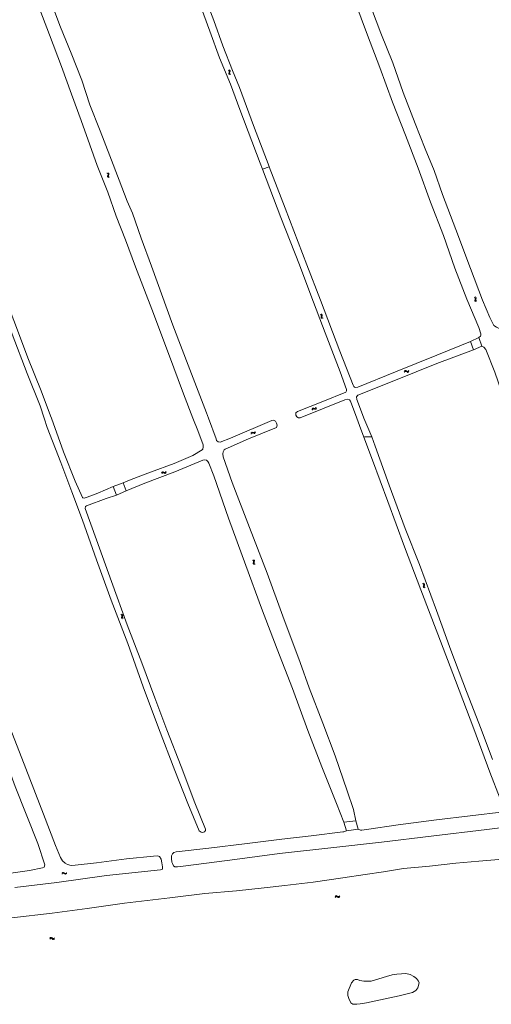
# Model space of a CAD drawing. Header units: metres. Extents: x 189705 to 199106, y 581686 to 588448.
# Tile 79 of 256: x 192565 to 192820, y 584683 to 585216. Entities that reach past the tile are written whole.
import ezdxf

# ---------------------------------------------------------------- set-up
doc = ezdxf.new("R2010")
doc.units = ezdxf.units.M
doc.layers.add('B-WA-OG-GBKN-G', color=7, linetype='Continuous', lineweight=18)

msp = doc.modelspace()

# ---------------------------------------------------------------- linework, layer by layer
at = {"layer": 'B-WA-OG-GBKN-G'}
for p, q in [((192677.808, 585188.123), (192677.459, 585188.335)), ((192677.699, 585186.431), (192677.702, 585186.77)), ((192677.899, 585186.173), (192677.699, 585186.431)), ((192677.702, 585186.77), (192677.854, 585187.147)), ((192678.012, 585187.855), (192677.808, 585188.123)), ((192677.854, 585187.147), (192678.006, 585187.526)), ((192678.249, 585185.963), (192677.899, 585186.173)), ((192678.28, 585188.278), (192677.93, 585188.49)), ((192678.006, 585187.526), (192678.012, 585187.855)), ((192678.173, 585186.591), (192678.176, 585186.917)), ((192678.373, 585186.33), (192678.173, 585186.591)), ((192678.176, 585186.917), (192678.325, 585187.304)), ((192678.486, 585188.011), (192678.28, 585188.278)), ((192678.325, 585187.304), (192678.48, 585187.682)), ((192678.72, 585186.118), (192678.373, 585186.33)), ((192678.48, 585187.682), (192678.486, 585188.011)), ((192611.776, 585132.623), (192612.141, 585132.442)), ((192612.141, 585132.442), (192612.362, 585132.199)), ((192612.272, 585131.476), (192612.151, 585131.086)), ((192612.232, 585132.818), (192612.598, 585132.64)), ((192612.387, 585131.874), (192612.272, 585131.476)), ((192612.362, 585132.199), (192612.387, 585131.874)), ((192612.598, 585132.64), (192612.821, 585132.4)), ((192612.728, 585131.673), (192612.609, 585131.282)), ((192612.847, 585132.062), (192612.728, 585131.673)), ((192612.821, 585132.4), (192612.847, 585132.062)), ((192612.151, 585131.086), (192612.173, 585130.758)), ((192612.173, 585130.758), (192612.401, 585130.509)), ((192612.401, 585130.509), (192612.768, 585130.328)), ((192612.609, 585131.282), (192612.632, 585130.954)), ((192612.632, 585130.954), (192612.858, 585130.704)), ((192612.858, 585130.704), (192613.224, 585130.524)), ((192810.549, 585065.426), (192810.911, 585065.239)), ((192811.026, 585064.271), (192810.898, 585063.883)), ((192810.898, 585063.883), (192810.915, 585063.555)), ((192810.911, 585065.239), (192811.128, 585064.993)), ((192810.915, 585063.555), (192811.139, 585063.302)), ((192811.009, 585065.614), (192811.372, 585065.429)), ((192811.148, 585064.667), (192811.026, 585064.271)), ((192811.128, 585064.993), (192811.148, 585064.667)), ((192811.139, 585063.302), (192811.502, 585063.115)), ((192811.485, 585064.461), (192811.36, 585064.072)), ((192811.36, 585064.072), (192811.377, 585063.743)), ((192811.372, 585065.429), (192811.59, 585065.186)), ((192811.377, 585063.743), (192811.599, 585063.49)), ((192811.61, 585064.847), (192811.485, 585064.461)), ((192811.59, 585065.186), (192811.61, 585064.847)), ((192811.599, 585063.49), (192811.962, 585063.303)), ((192727.576, 585055.961), (192727.2, 585056.122)), ((192727.815, 585055.724), (192727.576, 585055.961)), ((192728.022, 585056.18), (192727.646, 585056.341)), ((192727.659, 585054.606), (192727.757, 585055.001)), ((192727.703, 585054.27), (192727.659, 585054.606)), ((192727.938, 585054.042), (192727.703, 585054.27)), ((192727.757, 585055.001), (192727.855, 585055.397)), ((192727.855, 585055.397), (192727.815, 585055.724)), ((192728.313, 585053.883), (192727.938, 585054.042)), ((192728.262, 585055.944), (192728.022, 585056.18)), ((192728.107, 585054.818), (192728.202, 585055.222)), ((192728.15, 585054.495), (192728.107, 585054.818)), ((192728.384, 585054.264), (192728.15, 585054.495)), ((192728.202, 585055.222), (192728.302, 585055.617)), ((192728.302, 585055.617), (192728.262, 585055.944)), ((192728.758, 585054.102), (192728.384, 585054.264)), ((192772.696, 585025.216), (192772.941, 585025.542)), ((192772.8, 585024.731), (192773.048, 585025.054)), ((192772.941, 585025.542), (192773.219, 585025.714)), ((192773.048, 585025.054), (192773.328, 585025.225)), ((192773.219, 585025.714), (192773.556, 585025.675)), ((192773.328, 585025.225), (192773.652, 585025.188)), ((192773.556, 585025.675), (192773.915, 585025.483)), ((192773.652, 585025.188), (192774.021, 585024.998)), ((192773.915, 585025.483), (192774.276, 585025.292)), ((192774.021, 585024.998), (192774.38, 585024.804)), ((192774.276, 585025.292), (192774.602, 585025.251)), ((192774.38, 585024.804), (192774.707, 585024.764)), ((192774.602, 585025.251), (192774.89, 585025.425)), ((192774.707, 585024.764), (192774.995, 585024.94)), ((192774.89, 585025.425), (192775.138, 585025.751)), ((192774.995, 585024.94), (192775.242, 585025.265)), ((192722.715, 585004.659), (192722.852, 585005.043)), ((192722.852, 585005.043), (192723.066, 585005.291)), ((192722.96, 585004.227), (192723.099, 585004.61)), ((192723.066, 585005.291), (192723.398, 585005.354)), ((192723.099, 585004.61), (192723.316, 585004.857)), ((192723.316, 585004.857), (192723.636, 585004.919)), ((192723.398, 585005.354), (192723.798, 585005.279)), ((192723.636, 585004.919), (192724.045, 585004.848)), ((192723.798, 585005.279), (192724.2, 585005.205)), ((192724.045, 585004.848), (192724.446, 585004.771)), ((192724.2, 585005.205), (192724.524, 585005.264)), ((192724.446, 585004.771), (192724.769, 585004.83)), ((192724.524, 585005.264), (192724.746, 585005.516)), ((192724.746, 585005.516), (192724.885, 585005.9)), ((192724.769, 585004.83), (192724.991, 585005.084)), ((192724.991, 585005.084), (192725.13, 585005.468)), ((192691.824, 584992.384), (192692.012, 584992.747)), ((192689.698, 584991.802), (192689.884, 584992.164)), ((192689.884, 584992.164), (192690.129, 584992.382)), ((192689.884, 584991.341), (192690.073, 584991.702)), ((192690.073, 584991.702), (192690.32, 584991.919)), ((192690.129, 584992.382), (192690.467, 584992.401)), ((192690.32, 584991.919), (192690.645, 584991.938)), ((192690.467, 584992.401), (192690.853, 584992.274)), ((192690.645, 584991.938), (192691.041, 584991.814)), ((192690.853, 584992.274), (192691.242, 584992.147)), ((192691.041, 584991.814), (192691.428, 584991.685)), ((192691.242, 584992.147), (192691.57, 584992.163)), ((192691.428, 584991.685), (192691.757, 584991.701)), ((192691.57, 584992.163), (192691.824, 584992.384)), ((192691.757, 584991.701), (192692.01, 584991.924)), ((192692.01, 584991.924), (192692.198, 584992.287)), ((192641.345, 584970.402), (192641.572, 584970.74)), ((192641.475, 584969.923), (192641.705, 584970.259)), ((192641.572, 584970.74), (192641.841, 584970.927)), ((192641.705, 584970.259), (192641.976, 584970.444)), ((192641.841, 584970.927), (192642.179, 584970.906)), ((192641.976, 584970.444), (192642.301, 584970.425)), ((192642.179, 584970.906), (192642.548, 584970.734)), ((192642.301, 584970.425), (192642.68, 584970.255)), ((192642.548, 584970.734), (192642.918, 584970.563)), ((192642.68, 584970.255), (192643.049, 584970.081)), ((192642.918, 584970.563), (192643.247, 584970.539)), ((192643.049, 584970.081), (192643.377, 584970.058)), ((192643.247, 584970.539), (192643.525, 584970.729)), ((192643.377, 584970.058), (192643.655, 584970.249)), ((192643.525, 584970.729), (192643.754, 584971.067)), ((192643.655, 584970.249), (192643.885, 584970.588)), ((192690.561, 584923.039), (192690.927, 584922.86)), ((192690.927, 584922.86), (192691.149, 584922.618)), ((192691.063, 584921.894), (192690.943, 584921.504)), ((192690.943, 584921.504), (192690.967, 584921.176)), ((192690.967, 584921.176), (192691.196, 584920.928)), ((192691.017, 584923.237), (192691.384, 584923.06)), ((192691.177, 584922.293), (192691.063, 584921.894)), ((192691.149, 584922.618), (192691.177, 584922.293)), ((192691.196, 584920.928), (192691.564, 584920.749)), ((192691.384, 584923.06), (192691.608, 584922.821)), ((192691.518, 584922.094), (192691.401, 584921.702)), ((192691.401, 584921.702), (192691.425, 584921.374)), ((192691.425, 584921.374), (192691.652, 584921.126)), ((192691.635, 584922.483), (192691.518, 584922.094)), ((192691.608, 584922.821), (192691.635, 584922.483)), ((192691.652, 584921.126), (192692.02, 584920.947)), ((192782.62, 584910.365), (192782.987, 584910.188)), ((192782.987, 584910.188), (192783.211, 584909.947)), ((192783.128, 584909.223), (192783.01, 584908.832)), ((192783.01, 584908.832), (192783.036, 584908.504)), ((192783.036, 584908.504), (192783.267, 584908.258)), ((192783.075, 584910.565), (192783.443, 584910.39)), ((192783.239, 584909.623), (192783.128, 584909.223)), ((192783.211, 584909.947), (192783.239, 584909.623)), ((192783.267, 584908.258), (192783.635, 584908.081)), ((192783.443, 584910.39), (192783.668, 584910.153)), ((192783.582, 584909.425), (192783.467, 584909.033)), ((192783.467, 584909.033), (192783.493, 584908.705)), ((192783.493, 584908.705), (192783.721, 584908.458)), ((192783.697, 584909.815), (192783.582, 584909.425)), ((192783.668, 584910.153), (192783.697, 584909.815)), ((192783.721, 584908.458), (192784.09, 584908.281)), ((192619.277, 584893.673), (192619.643, 584893.493)), ((192619.643, 584893.493), (192619.865, 584893.251)), ((192619.777, 584892.528), (192619.657, 584892.138)), ((192619.657, 584892.138), (192619.681, 584891.809)), ((192619.681, 584891.809), (192619.909, 584891.561)), ((192619.733, 584893.87), (192620.1, 584893.693)), ((192619.891, 584892.926), (192619.777, 584892.528)), ((192619.865, 584893.251), (192619.891, 584892.926)), ((192619.909, 584891.561), (192620.277, 584891.382)), ((192620.1, 584893.693), (192620.323, 584893.453)), ((192620.232, 584892.726), (192620.115, 584892.335)), ((192620.115, 584892.335), (192620.139, 584892.007)), ((192620.139, 584892.007), (192620.365, 584891.758)), ((192620.35, 584893.116), (192620.232, 584892.726)), ((192620.323, 584893.453), (192620.35, 584893.116)), ((192620.365, 584891.758), (192620.733, 584891.579)), ((192587.45, 584753.525), (192587.711, 584753.838)), ((192587.53, 584753.035), (192587.794, 584753.346)), ((192587.711, 584753.838), (192587.997, 584753.997)), ((192587.794, 584753.346), (192588.082, 584753.503)), ((192587.997, 584753.997), (192588.331, 584753.941)), ((192588.082, 584753.503), (192588.404, 584753.45)), ((192588.331, 584753.941), (192588.681, 584753.732)), ((192588.404, 584753.45), (192588.763, 584753.243)), ((192588.681, 584753.732), (192589.032, 584753.524)), ((192588.763, 584753.243), (192589.112, 584753.032)), ((192589.032, 584753.524), (192589.356, 584753.467)), ((192589.112, 584753.032), (192589.437, 584752.975)), ((192589.356, 584753.467), (192589.652, 584753.627)), ((192589.437, 584752.975), (192589.733, 584753.137)), ((192589.652, 584753.627), (192589.915, 584753.94)), ((192589.733, 584753.137), (192589.996, 584753.45)), ((192735.278, 584740.958), (192735.549, 584741.262)), ((192735.343, 584740.465), (192735.616, 584740.768)), ((192735.549, 584741.262), (192735.84, 584741.411)), ((192735.616, 584740.768), (192735.909, 584740.915)), ((192735.84, 584741.411), (192736.172, 584741.345)), ((192735.909, 584740.915), (192736.229, 584740.852)), ((192736.172, 584741.345), (192736.514, 584741.125)), ((192736.229, 584740.852), (192736.581, 584740.633)), ((192736.514, 584741.125), (192736.859, 584740.906)), ((192736.581, 584740.633), (192736.924, 584740.411)), ((192736.859, 584740.906), (192737.181, 584740.839)), ((192736.924, 584740.411), (192737.246, 584740.344)), ((192737.181, 584740.839), (192737.482, 584740.989)), ((192737.246, 584740.344), (192737.547, 584740.497)), ((192737.482, 584740.989), (192737.755, 584741.293)), ((192737.547, 584740.497), (192737.82, 584740.801)), ((192580.936, 584718.402), (192581.23, 584718.684)), ((192580.962, 584717.906), (192581.258, 584718.186)), ((192581.23, 584718.684), (192581.532, 584718.81)), ((192581.258, 584718.186), (192581.562, 584718.31)), ((192581.532, 584718.81), (192581.858, 584718.718)), ((192581.562, 584718.31), (192581.876, 584718.222)), ((192581.858, 584718.718), (192582.182, 584718.472)), ((192581.876, 584718.222), (192582.21, 584717.976)), ((192582.182, 584718.472), (192582.508, 584718.226)), ((192582.21, 584717.976), (192582.534, 584717.728)), ((192582.508, 584718.226), (192582.824, 584718.134)), ((192582.534, 584717.728), (192582.85, 584717.636)), ((192582.824, 584718.134), (192583.136, 584718.26)), ((192582.85, 584717.636), (192583.162, 584717.764)), ((192583.136, 584718.26), (192583.432, 584718.542)), ((192583.162, 584717.764), (192583.458, 584718.046))]:
    msp.add_line(p, q, dxfattribs=at)
at = {"layer": 'B-WA-OG-GBKN-G', "flags": 128}
for points in [[(192813.146, 585043.618), (192813.884, 585044.324), (192814.126, 585044.821), (192814.158, 585045.637), (192812.974, 585049.097), (192806.595, 585064.357), (192800.094, 585081.127), (192793.923, 585098.844), (192786.884, 585116.859), (192780.169, 585135.364), (192773.437, 585153.204), (192766.302, 585170.981), (192759.438, 585189.907), (192752.715, 585207.291), (192745.983, 585225.682), (192741.405, 585236.442), (192737.468, 585246.746), (192732.977, 585259.459), (192726.404, 585276.247), (192720.428, 585291.861), (192714.864, 585307.3), (192712.097, 585313.389), (192711.384, 585316.149), (192711.118, 585319.392)], [(192626.731, 585282.041), (192608.682, 585272.297), (192588.615, 585261.884), (192572.585, 585253.357), (192572.221, 585252.013), (192572.467, 585250.812), (192576.306, 585239.871), (192581.443, 585225.575), (192586.736, 585211.755), (192592.463, 585197.541), (192598.106, 585182.976), (192602.582, 585169.695), (192608.092, 585155.605), (192613.292, 585142.034), (192618.441, 585128.793), (192622.807, 585117.458), (192625.63, 585110.966), (192630.365, 585097.478), (192635.914, 585082.23), (192647.493, 585050.304), (192656.661, 585026.258), (192665.616, 585002.816), (192666.67, 585000)], [(192699.516, 585136.118), (192699.5, 585136.161), (192691.17, 585158.406), (192683.47, 585178.964), (192679.787, 585188.248), (192674.495, 585201.551), (192669.602, 585215.283), (192664.312, 585229.584)], [(192658.303, 585000), (192653.13, 585013.186), (192645.113, 585035.055), (192636.118, 585058.957), (192627.254, 585081.858), (192621.756, 585096.496), (192616.854, 585109.416), (192612.222, 585122.252), (192606.537, 585136.714), (192602.585, 585147.945), (192597.777, 585161.123), (192592.578, 585175.305), (192587.163, 585190.315), (192580.614, 585207.489), (192574.642, 585223.556)], [(192662.294, 585223.832), (192667.498, 585209.574), (192672.68, 585195.122), (192678.603, 585180.744), (192683.626, 585167.044), (192694.749, 585138.027), (192696.003, 585134.729)], [(192754.945, 585221.729), (192760.007, 585208.481), (192766.474, 585192.333), (192772.187, 585176.386), (192778.55, 585159.423), (192784.05, 585145.878), (192788.848, 585134.023), (192793.48, 585121.134), (192800.572, 585102.085), (192808.613, 585080.978), (192815.045, 585063.918), (192819.069, 585054.442), (192821.235, 585050.212), (192822.537, 585049.287), (192824.081, 585048.583), (192824.896, 585048.64)], [(192577.838, 585000), (192575.674, 585006.707), (192568.519, 585024.195), (192560.541, 585045.493), (192553.49, 585064.4), (192547.1, 585081.856), (192540.969, 585097.625), (192534.947, 585114.354), (192528.789, 585130.461), (192522.426, 585147.677), (192517.093, 585161.642), (192509.679, 585181.083), (192502.895, 585199.861), (192498.031, 585210.463), (192497.184, 585211.685), (192495.975, 585212.256), (192495.541, 585212.205), (192494.381, 585211.68), (192493.542, 585210.988), (192479.459, 585203.616), (192459.515, 585192.634)], [(192503.29, 585216.244), (192502.471, 585215.304), (192501.878, 585213.733), (192501.896, 585212.357), (192502.286, 585210.525), (192507.084, 585197.44), (192513.264, 585182.026), (192520.534, 585163.112), (192527.668, 585143.485), (192533.835, 585127.026), (192540.879, 585108.651), (192547.508, 585090.307), (192550.484, 585082.285), (192554.274, 585071.219), (192562.253, 585050.575), (192569.009, 585032.607), (192576.144, 585014.813), (192581.292, 585001.187)], [(192699.516, 585136.118), (192696.003, 585134.729)], [(192696.003, 585134.729), (192705.924, 585108.642), (192715.971, 585082.945), (192722.208, 585066.549), (192729.882, 585046.142), (192738.076, 585025.097), (192741.515, 585015.477), (192741.439, 585014.793), (192741.021, 585014.01), (192728.703, 585008.936), (192714.974, 585003.617), (192714.026, 585002.789), (192714.017, 585001.577), (192714.503, 585000.75), (192715.496, 585000.057), (192716.334, 585000.102), (192740.585, 585009.964), (192742.194, 585010.153), (192743.11, 585009.846), (192743.573, 585009.086), (192746.967, 585000)], [(192808.618, 585041.474), (192790.239, 585034), (192767.927, 585025.023), (192747.609, 585016.709), (192746.309, 585016.52), (192745.735, 585016.707), (192745.338, 585017.158), (192745.017, 585017.83), (192737.797, 585036.143), (192727.303, 585063.866), (192719.882, 585083.001), (192708.326, 585113.707), (192699.516, 585136.118)], [(192813.146, 585043.618), (192808.618, 585041.474)], [(192810.233, 585036.956), (192808.618, 585041.474)], [(192813.146, 585043.618), (192814.717, 585038.99)], [(192750.855, 585000), (192750.024, 585001.998), (192746.983, 585010.019), (192746.838, 585011.463), (192747.509, 585012.379), (192768.037, 585020.462), (192790.25, 585029.472), (192810.233, 585036.956)], [(192810.233, 585036.956), (192814.717, 585038.99)], [(192814.717, 585038.99), (192815.831, 585038.462), (192816.847, 585037.052), (192821.778, 585024.789), (192828.658, 585005.021), (192830.6, 585000)], [(192554.571, 584751.877), (192556.097, 584752.663), (192558.45, 584753.449), (192569.851, 584755.037), (192576.831, 584756.385), (192577.801, 584756.888), (192578.216, 584758.115), (192574.315, 584769.583), (192562.167, 584800.538), (192551.052, 584830.483), (192541.496, 584856.666), (192536.138, 584871.444), (192535.175, 584876.214), (192530.405, 584885.512), (192523.591, 584903.033), (192513.905, 584929.034), (192503.883, 584955.062), (192494.339, 584980.638), (192487.002, 585000)], [(192616.921, 584958.271), (192611.314, 584956.532), (192600.69, 584952.442), (192600.21, 584952.075), (192599.923, 584951.105), (192606.088, 584934.006), (192614.34, 584911.432), (192622.651, 584888.021), (192630.742, 584867.489), (192637.722, 584848.521), (192644.112, 584831.228), (192651.968, 584811.33), (192659.397, 584791.636), (192665.065, 584777.386), (192665.054, 584776.692), (192664.512, 584775.917), (192663.501, 584775.653), (192662.725, 584775.694), (192661.685, 584776.574), (192655.557, 584791.375), (192648.556, 584809.149), (192639.743, 584832.336), (192631.389, 584854.522), (192623.078, 584877.852), (192614.031, 584901.458), (192606.197, 584923.245), (192598.485, 584944.654), (192592.767, 584960.15), (192586.763, 584975.993), (192579.457, 584994.982), (192577.838, 585000)], [(192581.292, 585001.187), (192581.716, 585000)], [(192581.716, 585000), (192588.221, 584981.769), (192594.53, 584965.834), (192598.481, 584957.08), (192598.797, 584956.804), (192599.491, 584956.701), (192601.003, 584957.138), (192606.876, 584959.376), (192615.069, 584962.878)], [(192620.584, 584964.862), (192624.821, 584966.788), (192635.393, 584970.624), (192648.253, 584975.386), (192658.193, 584979.814), (192663.281, 584982.748), (192663.649, 584983.115), (192663.936, 584984.34), (192663.815, 584985.453), (192660.956, 584993.236), (192658.303, 585000)], [(192666.67, 585000), (192670.867, 584988.781), (192671.111, 584987.943), (192671.937, 584987.136), (192672.988, 584986.94), (192678.739, 584989.159), (192700.957, 584998.636), (192701.897, 584998.808), (192702.958, 584998.348), (192703.579, 584997.305), (192703.874, 584996.182), (192703.617, 584994.947), (192688.336, 584988.8), (192675.811, 584983.221), (192675.188, 584982.854), (192674.635, 584981.772), (192674.501, 584980.69), (192674.683, 584979.005), (192679.648, 584965.042), (192688.979, 584940.701), (192698.433, 584915.961), (192706.959, 584892.795), (192716.391, 584867.626), (192721.225, 584853.874), (192728.578, 584834.845), (192735.302, 584817.039), (192741.784, 584798.152), (192745.236, 584788.058), (192746.559, 584781.939)], [(192746.967, 585000), (192749.191, 584994.045), (192755.428, 584977.297), (192763.734, 584954.917), (192772.835, 584930.312), (192781.715, 584906.931), (192790.805, 584883.064), (192800.48, 584857.842), (192810.422, 584831.75), (192818.993, 584808.302), (192824.555, 584793.735)], [(192755.076, 584989.845), (192750.855, 585000)], [(192751.24, 584989.763), (192755.076, 584989.845)], [(192820.385, 584815.039), (192814.258, 584831.556), (192806.341, 584851.875), (192797.859, 584874.397), (192790.084, 584895.862), (192780.883, 584920.676), (192773.265, 584940.19), (192764.55, 584963.594), (192757.007, 584984.806), (192755.076, 584989.845)], [(192622.192, 584960.633), (192632.325, 584964.786), (192648.556, 584970.973), (192663.613, 584977.12), (192664.737, 584977.374), (192665.655, 584977.261), (192666.308, 584976.555), (192666.929, 584975.513), (192669.565, 584968.772), (192677.551, 584945.851), (192686.881, 584920.254), (192695.397, 584897.159), (192703.832, 584874.819), (192712.137, 584853.654), (192720.43, 584830.82), (192728.082, 584811.174), (192736.086, 584791.231), (192740.034, 584781.116)], [(192615.069, 584962.878), (192620.584, 584964.862)], [(192616.921, 584958.271), (192615.069, 584962.878)], [(192620.584, 584964.862), (192622.192, 584960.633)], [(192622.192, 584960.633), (192616.921, 584958.271)], [(192556.955, 584838.566), (192567.84, 584810.223), (192577.398, 584785.527), (192583.955, 584768.485), (192586.648, 584762.072), (192587.783, 584760.339), (192589.099, 584758.993), (192590.429, 584758.216), (192592.341, 584757.735), (192594.5, 584757.836), (192606.094, 584759.23), (192622.303, 584761.277), (192637.038, 584762.796), (192639.145, 584762.949), (192640.178, 584762.65), (192641.081, 584761.098), (192641.44, 584759.237), (192641.799, 584757.078), (192641.901, 584755.799), (192640.789, 584755.412), (192611.617, 584752.283), (192584.588, 584748.582), (192561.994, 584745.729)], [(192898.715, 584794.235), (192896.278, 584794.508), (192894.096, 584794.45), (192878.609, 584792.921), (192859.32, 584790.705), (192839.954, 584788.554), (192826.563, 584786.797), (192808.31, 584784.625), (192790.124, 584782.542), (192769.48, 584779.685), (192752.33, 584777.206), (192749.751, 584776.773), (192749.012, 584776.861), (192747.678, 584777.322)], [(192843.018, 584780.4), (192817.347, 584777.294), (192787.257, 584773.621), (192760.451, 584770.359), (192732.94, 584767.295), (192705.142, 584764.153), (192681.074, 584761.056), (192654.473, 584757.471), (192649.975, 584756.934), (192648.579, 584757.014), (192647.882, 584757.48), (192647.276, 584758.799), (192646.954, 584759.562), (192646.659, 584761.552), (192646.687, 584762.948), (192647.205, 584764.11), (192648.059, 584764.743), (192649.248, 584765.168), (192666.995, 584767.045), (192687.599, 584769.694), (192706.392, 584771.906), (192722.291, 584773.817), (192739.54, 584775.921), (192740.025, 584775.955), (192741.369, 584776.441)], [(192740.034, 584781.116), (192746.559, 584781.939)], [(192740.034, 584781.116), (192741.369, 584776.441)], [(192746.559, 584781.939), (192747.678, 584777.322)], [(192747.678, 584777.322), (192741.369, 584776.441)], [(192560.288, 584729.365), (192582.068, 584731.858), (192601.108, 584734.522), (192621.246, 584737.301), (192645.792, 584740.242), (192664.767, 584742.557), (192681.983, 584743.918), (192696.796, 584745.709), (192708.041, 584746.974), (192723.407, 584748.756), (192739.447, 584751.071), (192751.571, 584752.849), (192761.452, 584754.248), (192772.266, 584756.077), (192786.284, 584757.429), (192800.651, 584758.989), (192813.048, 584760.068), (192823.902, 584761.027)], [(192748.72, 584695.543), (192747.441, 584695.938), (192746.217, 584695.981), (192745.391, 584695.616), (192744.224, 584694.247), (192742.091, 584689.361), (192742.16, 584687.311), (192742.768, 584685.724), (192743.873, 584683.345), (192744.844, 584682.563), (192745.836, 584682.564), (192746.95, 584682.621), (192748.846, 584682.899), (192752.185, 584683.355), (192770.006, 584687.113), (192777.18, 584688.907), (192778.987, 584690.067), (192780.132, 584691.512), (192780.702, 584694.225), (192780.348, 584695.161), (192779.277, 584696.549), (192777.897, 584697.65), (192775.846, 584698.728), (192773.497, 584699.177), (192771.282, 584699.042), (192768.724, 584698.973), (192766.178, 584698.595), (192763.004, 584697.665), (192754.795, 584695.175), (192753.406, 584695.008), (192750.826, 584695.159), (192748.72, 584695.543)]]:
    msp.add_lwpolyline(points, dxfattribs=at)

doc.saveas('drawing.dxf')
